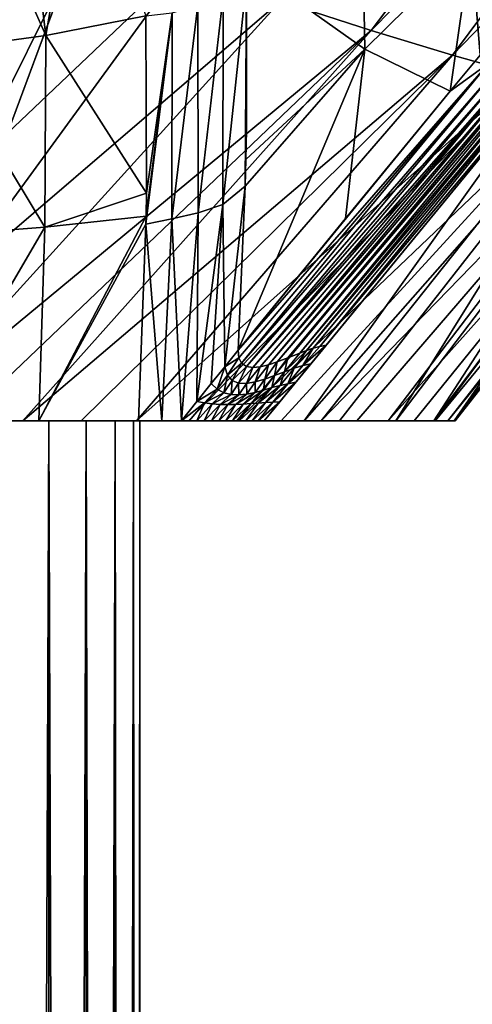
# Model space of a CAD drawing. Header units: millimetres. Extents: x -84 to 84, y -375 to 274.
# Tile 5 of 108: x 10 to 25, y -19 to 13. Entities that reach past the tile are written whole.
import ezdxf

# ---------------------------------------------------------------- set-up
doc = ezdxf.new("R2010")
doc.units = ezdxf.units.MM
doc.header["$LTSCALE"] = 148.96817
for name, color, linetype in [('3', 7, 'CONTINUOUS'), ('35', 7, 'CONTINUOUS'), ('36', 7, 'CONTINUOUS'), ('37', 7, 'CONTINUOUS'), ('38', 7, 'CONTINUOUS'), ('39', 7, 'CONTINUOUS'), ('4', 7, 'CONTINUOUS'), ('40', 7, 'CONTINUOUS'), ('45', 7, 'CONTINUOUS'), ('46', 7, 'CONTINUOUS'), ('48', 7, 'CONTINUOUS'), ('5', 7, 'CONTINUOUS')]:
    doc.layers.add(name, color=color, linetype=linetype)

msp = doc.modelspace()

# ---------------------------------------------------------------- linework, layer by layer
at = {"layer": '3', "color": 7, "linetype": 'CONTINUOUS', "true_color": 0xa2afbf}
for points in [[(9.712, 0, -4.949), (11.077, 0, -4.548), (9.712, -375, -4.949), (9.712, 0, -4.949)], [(9.712, -375, -4.949), (11.077, 0, -4.548), (11.077, -375, -4.548), (9.712, -375, -4.949)], [(11.077, 0, -4.548), (12.274, 0, -3.779), (11.077, -375, -4.548), (11.077, 0, -4.548)], [(11.077, -375, -4.548), (12.274, 0, -3.779), (12.274, -375, -3.779), (11.077, -375, -4.548)], [(12.274, 0, -3.779), (13.206, 0, -2.703), (12.274, -375, -3.779), (12.274, 0, -3.779)], [(12.274, -375, -3.779), (13.206, 0, -2.703), (13.206, -375, -2.703), (12.274, -375, -3.779)], [(13.206, 0, -2.703), (13.797, 0, -1.409), (13.206, -375, -2.703), (13.206, 0, -2.703)], [(13.206, -375, -2.703), (13.797, 0, -1.409), (13.797, -375, -1.409), (13.206, -375, -2.703)], [(14, 0), (14, -375), (13.797, -375, -1.409), (14, 0)], [(13.797, 0, -1.409), (14, 0), (13.797, -375, -1.409), (13.797, 0, -1.409)]]:
    msp.add_3dface(points, dxfattribs=at)
at = {"layer": '35', "color": 7, "linetype": 'CONTINUOUS', "true_color": 0x69ffac}
for points in [[(17.397, 7.535, -18.327), (16.68, 6.956, -18.84), (17.438, 14.127, -18.331), (17.397, 7.535, -18.327)], [(17.438, 14.127, -18.331), (16.68, 6.956, -18.84), (16.683, 13.659, -18.875), (17.438, 14.127, -18.331)], [(17.434, 9.343, -18.38), (17.397, 7.535, -18.327), (17.438, 14.127, -18.331), (17.434, 9.343, -18.38)], [(16.683, 13.659, -18.875), (15.879, 6.683, -19.419), (15.875, 13.362, -19.434), (16.683, 13.659, -18.875)], [(16.68, 6.956, -18.84), (15.879, 6.683, -19.419), (16.683, 13.659, -18.875), (16.68, 6.956, -18.84)], [(15.879, 6.683, -19.419), (15.037, 6.492, -20.007), (15.875, 13.362, -19.434), (15.879, 6.683, -19.419)], [(15.875, 13.362, -19.434), (15.037, 6.492, -20.007), (15.041, 13.113, -19.988), (15.875, 13.362, -19.434)], [(14.2, 13.015, -20.51), (15.041, 13.113, -19.988), (14.217, 7.312, -20.575), (14.2, 13.015, -20.51)], [(15.037, 6.492, -20.007), (14.203, 6.32, -20.552), (15.041, 13.113, -19.988), (15.037, 6.492, -20.007)], [(15.041, 13.113, -19.988), (14.203, 6.32, -20.552), (14.207, 6.572, -20.559), (15.041, 13.113, -19.988)], [(14.217, 7.312, -20.575), (15.041, 13.113, -19.988), (14.207, 6.572, -20.559), (14.217, 7.312, -20.575)], [(17.418, 8.401, -18.358), (17.397, 7.535, -18.327), (17.434, 9.343, -18.38), (17.418, 8.401, -18.358)], [(17.397, 7.535, -18.327), (16.738, 1.737, -18.207), (16.68, 6.956, -18.84), (17.397, 7.535, -18.327)], [(17.167, 2.274, -17.917), (16.738, 1.737, -18.207), (17.397, 7.535, -18.327), (17.167, 2.274, -17.917)], [(15.879, 6.683, -19.419), (15.344, 0, -19.083), (15.037, 6.492, -20.007), (15.879, 6.683, -19.419)], [(15.835, 0.621, -18.785), (15.344, 0, -19.083), (15.879, 6.683, -19.419), (15.835, 0.621, -18.785)], [(16.299, 1.199, -18.494), (15.835, 0.621, -18.785), (16.68, 6.956, -18.84), (16.299, 1.199, -18.494)], [(16.68, 6.956, -18.84), (15.835, 0.621, -18.785), (15.879, 6.683, -19.419), (16.68, 6.956, -18.84)], [(16.738, 1.737, -18.207), (16.299, 1.199, -18.494), (16.68, 6.956, -18.84), (16.738, 1.737, -18.207)], [(15.037, 6.492, -20.007), (14.717, 0, -19.58), (14.203, 6.32, -20.552), (15.037, 6.492, -20.007)], [(15.344, 0, -19.083), (14.717, 0, -19.58), (15.037, 6.492, -20.007), (15.344, 0, -19.083)], [(14.717, 0, -19.58), (13.96, 0, -20.135), (14.203, 6.32, -20.552), (14.717, 0, -19.58)]]:
    msp.add_3dface(points, dxfattribs=at)
at = {"layer": '36', "color": 7, "linetype": 'CONTINUOUS', "true_color": 0x69ffac}
for points in [[(10.253, 18.359, -22.097), (12.092, 18.829, -21.166), (10.977, 12.379, -22.211), (10.253, 18.359, -22.097)], [(12.092, 18.829, -21.166), (14.2, 13.015, -20.51), (10.977, 12.379, -22.211), (12.092, 18.829, -21.166)], [(8.481, 17.991, -22.845), (10.253, 18.359, -22.097), (10.977, 12.379, -22.211), (8.481, 17.991, -22.845)], [(8.481, 17.991, -22.845), (10.977, 12.379, -22.211), (7.502, 11.913, -23.515), (8.481, 17.991, -22.845)], [(14.2, 13.015, -20.51), (14.217, 7.312, -20.575), (10.977, 12.379, -22.211), (14.2, 13.015, -20.51)], [(10.977, 12.379, -22.211), (10.952, 6.218, -22.313), (7.502, 11.913, -23.515), (10.977, 12.379, -22.211)], [(14.217, 7.312, -20.575), (10.952, 6.218, -22.313), (10.977, 12.379, -22.211), (14.217, 7.312, -20.575)], [(10.952, 6.218, -22.313), (7.453, 5.949, -23.625), (7.502, 11.913, -23.515), (10.952, 6.218, -22.313)], [(14.217, 7.312, -20.575), (14.207, 6.572, -20.559), (10.952, 6.218, -22.313), (14.217, 7.312, -20.575)], [(14.203, 6.32, -20.552), (10.753, 0, -22.009), (14.207, 6.572, -20.559), (14.203, 6.32, -20.552)], [(14.207, 6.572, -20.559), (10.753, 0, -22.009), (10.952, 6.218, -22.313), (14.207, 6.572, -20.559)], [(10.753, 0, -22.009), (7.306, 0, -23.378), (10.952, 6.218, -22.313), (10.753, 0, -22.009)], [(10.952, 6.218, -22.313), (7.306, 0, -23.378), (7.453, 5.949, -23.625), (10.952, 6.218, -22.313)], [(13.96, 0, -20.135), (10.753, 0, -22.009), (14.203, 6.32, -20.552), (13.96, 0, -20.135)]]:
    msp.add_3dface(points, dxfattribs=at)
at = {"layer": '37', "color": 7, "linetype": 'CONTINUOUS', "true_color": 0x69ffac}
for points in [[(24.669, 15.322, -12.566), (27.868, 18.611, -9.728), (24.956, 11.754, -12.038), (24.669, 15.322, -12.566)], [(21.24, 11.939, -15.442), (17.43, 14.649, -18.309), (21.15, 17.247, -15.357), (21.24, 11.939, -15.442)], [(24.669, 15.322, -12.566), (21.24, 11.939, -15.442), (21.15, 17.247, -15.357), (24.669, 15.322, -12.566)], [(21.24, 11.939, -15.442), (24.669, 15.322, -12.566), (23.994, 10.591, -12.807), (21.24, 11.939, -15.442)], [(23.994, 10.591, -12.807), (24.669, 15.322, -12.566), (24.956, 11.754, -12.038), (23.994, 10.591, -12.807)], [(17.418, 8.401, -18.358), (17.438, 14.127, -18.331), (17.43, 14.649, -18.309), (17.418, 8.401, -18.358)], [(17.418, 8.401, -18.358), (17.43, 14.649, -18.309), (21.24, 11.939, -15.442), (17.418, 8.401, -18.358)], [(17.418, 8.401, -18.358), (17.434, 9.343, -18.38), (17.438, 14.127, -18.331), (17.418, 8.401, -18.358)], [(17.167, 2.274, -17.917), (17.397, 7.535, -18.327), (21.24, 11.939, -15.442), (17.167, 2.274, -17.917)], [(17.167, 2.274, -17.917), (21.24, 11.939, -15.442), (20.624, 6.498, -15.408), (17.167, 2.274, -17.917)], [(17.397, 7.535, -18.327), (17.418, 8.401, -18.358), (21.24, 11.939, -15.442), (17.397, 7.535, -18.327)], [(20.624, 6.498, -15.408), (21.24, 11.939, -15.442), (23.994, 10.591, -12.807), (20.624, 6.498, -15.408)]]:
    msp.add_3dface(points, dxfattribs=at)
at = {"layer": '38', "color": 7, "linetype": 'CONTINUOUS', "true_color": 0x69ffac}
for points in [[(19.293, 0, -15.089), (18.007, 0, -16.641), (27.827, 11.94, -9.127), (19.293, 0, -15.089)], [(27.827, 11.94, -9.127), (18.007, 0, -16.641), (20.003, 2.425, -15.191), (27.827, 11.94, -9.127)], [(19.293, 0, -15.089), (27.827, 11.94, -9.127), (29.387, 11.445, -6.84), (19.293, 0, -15.089)], [(20.427, 0, -13.43), (19.293, 0, -15.089), (29.387, 11.445, -6.84), (20.427, 0, -13.43)], [(22.24, 0, -9.841), (20.427, 0, -13.43), (29.387, 11.445, -6.84), (22.24, 0, -9.841)], [(22.24, 0, -9.841), (29.387, 11.445, -6.84), (30.615, 10.997, -4.238), (22.24, 0, -9.841)], [(23.469, 0, -6.013), (22.24, 0, -9.841), (30.615, 10.997, -4.238), (23.469, 0, -6.013)], [(23.469, 0, -6.013), (30.615, 10.997, -4.238), (31.493, 10.622, -1.395), (23.469, 0, -6.013)], [(24.118, 0, -2.03), (23.469, 0, -6.013), (31.493, 10.622, -1.395), (24.118, 0, -2.03)], [(24.118, 0, -2.03), (31.493, 10.622, -1.395), (31.989, 10.319, 1.598), (24.118, 0, -2.03)], [(24.155, 0, 2.03), (24.118, 0, -2.03), (31.989, 10.319, 1.598), (24.155, 0, 2.03)], [(24.155, 0, 2.03), (31.989, 10.319, 1.598), (32.072, 10.091, 4.64), (24.155, 0, 2.03)], [(23.502, 0, 6.061), (23.918, 0, 4.054), (31.712, 9.939, 7.63), (23.502, 0, 6.061)], [(23.918, 0, 4.054), (24.155, 0, 2.03), (32.072, 10.091, 4.64), (23.918, 0, 4.054)], [(23.918, 0, 4.054), (32.072, 10.091, 4.64), (31.712, 9.939, 7.63), (23.918, 0, 4.054)], [(20.003, 2.425, -15.191), (18.007, 0, -16.641), (19.51, 1.827, -15.553), (20.003, 2.425, -15.191)], [(19.51, 1.827, -15.553), (18.007, 0, -16.641), (18.511, 0.613, -16.278), (19.51, 1.827, -15.553)], [(19.027, 1.239, -15.906), (19.51, 1.827, -15.553), (18.511, 0.613, -16.278), (19.027, 1.239, -15.906)]]:
    msp.add_3dface(points, dxfattribs=at)
at = {"layer": '39', "color": 7, "linetype": 'CONTINUOUS', "true_color": 0x69ffac}
for points in [[(28.741, 13.052, -8.385), (27.827, 11.94, -9.127), (19.801, 2.391, -15.399), (28.741, 13.052, -8.385)], [(28.356, 12.869, -8.774), (28.741, 13.052, -8.385), (19.801, 2.391, -15.399), (28.356, 12.869, -8.774)], [(27.962, 12.631, -9.156), (28.356, 12.869, -8.774), (19.37, 2.255, -15.814), (27.962, 12.631, -9.156)], [(19.37, 2.255, -15.814), (28.356, 12.869, -8.774), (19.587, 2.33, -15.609), (19.37, 2.255, -15.814)], [(19.587, 2.33, -15.609), (28.356, 12.869, -8.774), (19.801, 2.391, -15.399), (19.587, 2.33, -15.609)], [(27.151, 12.082, -9.907), (27.559, 12.36, -9.533), (18.762, 2.018, -16.369), (27.151, 12.082, -9.907)], [(18.762, 2.018, -16.369), (27.559, 12.36, -9.533), (19.156, 2.174, -16.012), (18.762, 2.018, -16.369)], [(27.559, 12.36, -9.533), (27.962, 12.631, -9.156), (19.156, 2.174, -16.012), (27.559, 12.36, -9.533)], [(19.156, 2.174, -16.012), (27.962, 12.631, -9.156), (19.37, 2.255, -15.814), (19.156, 2.174, -16.012)], [(26.744, 11.822, -10.278), (27.151, 12.082, -9.907), (18.428, 1.893, -16.668), (26.744, 11.822, -10.278)], [(18.428, 1.893, -16.668), (27.151, 12.082, -9.907), (18.762, 2.018, -16.369), (18.428, 1.893, -16.668)], [(26.344, 11.608, -10.646), (26.744, 11.822, -10.278), (18.143, 1.8, -16.922), (26.344, 11.608, -10.646)], [(18.143, 1.8, -16.922), (26.744, 11.822, -10.278), (18.428, 1.893, -16.668), (18.143, 1.8, -16.922)], [(27.827, 11.94, -9.127), (20.003, 2.425, -15.191), (19.801, 2.391, -15.399), (27.827, 11.94, -9.127)], [(23.994, 10.591, -12.807), (24.956, 11.754, -12.038), (25.235, 11.489, -11.723), (23.994, 10.591, -12.807)], [(17.167, 2.274, -17.917), (23.994, 10.591, -12.807), (25.235, 11.489, -11.723), (17.167, 2.274, -17.917)], [(17.167, 2.274, -17.917), (25.235, 11.489, -11.723), (17.191, 2.019, -17.85), (17.167, 2.274, -17.917)], [(17.191, 2.019, -17.85), (25.235, 11.489, -11.723), (17.278, 1.846, -17.739), (17.191, 2.019, -17.85)], [(25.235, 11.489, -11.723), (25.583, 11.416, -11.369), (17.278, 1.846, -17.739), (25.235, 11.489, -11.723)], [(17.278, 1.846, -17.739), (25.583, 11.416, -11.369), (17.433, 1.743, -17.577), (17.278, 1.846, -17.739)], [(25.583, 11.416, -11.369), (25.955, 11.464, -11.01), (17.433, 1.743, -17.577), (25.583, 11.416, -11.369)], [(17.433, 1.743, -17.577), (25.955, 11.464, -11.01), (17.643, 1.712, -17.377), (17.433, 1.743, -17.577)], [(25.955, 11.464, -11.01), (26.344, 11.608, -10.646), (17.643, 1.712, -17.377), (25.955, 11.464, -11.01)], [(17.643, 1.712, -17.377), (26.344, 11.608, -10.646), (17.88, 1.736, -17.159), (17.643, 1.712, -17.377)], [(17.88, 1.736, -17.159), (26.344, 11.608, -10.646), (18.143, 1.8, -16.922), (17.88, 1.736, -17.159)], [(17.167, 2.274, -17.917), (20.624, 6.498, -15.408), (23.994, 10.591, -12.807), (17.167, 2.274, -17.917)]]:
    msp.add_3dface(points, dxfattribs=at)
at = {"layer": '4', "color": 7, "linetype": 'CONTINUOUS', "true_color": 0xa2afbf}
for points in [[(11.077, 0, 4.548), (9.712, 0, 4.949), (11.077, -375, 4.548), (11.077, 0, 4.548)], [(11.077, -375, 4.548), (9.712, 0, 4.949), (9.712, -375, 4.949), (11.077, -375, 4.548)], [(12.274, 0, 3.779), (11.077, 0, 4.548), (12.274, -375, 3.779), (12.274, 0, 3.779)], [(12.274, -375, 3.779), (11.077, 0, 4.548), (11.077, -375, 4.548), (12.274, -375, 3.779)], [(13.206, 0, 2.703), (12.274, 0, 3.779), (13.206, -375, 2.703), (13.206, 0, 2.703)], [(13.206, -375, 2.703), (12.274, 0, 3.779), (12.274, -375, 3.779), (13.206, -375, 2.703)], [(13.797, 0, 1.409), (13.206, 0, 2.703), (13.797, -375, 1.409), (13.797, 0, 1.409)], [(13.797, -375, 1.409), (13.206, 0, 2.703), (13.206, -375, 2.703), (13.797, -375, 1.409)], [(14, 0), (13.797, 0, 1.409), (14, -375), (14, 0)], [(14, -375), (13.797, 0, 1.409), (13.797, -375, 1.409), (14, -375)]]:
    msp.add_3dface(points, dxfattribs=at)
at = {"layer": '40', "color": 7, "linetype": 'CONTINUOUS', "true_color": 0x69ffac}
for points in [[(16.738, 1.737, -18.207), (17.167, 2.274, -17.917), (17.191, 2.019, -17.85), (16.738, 1.737, -18.207)], [(19.156, 2.174, -16.012), (19.37, 2.255, -15.814), (18.659, 1.576, -16.378), (19.156, 2.174, -16.012)], [(18.659, 1.576, -16.378), (19.37, 2.255, -15.814), (18.966, 1.691, -16.094), (18.659, 1.576, -16.378)], [(19.37, 2.255, -15.814), (19.587, 2.33, -15.609), (18.966, 1.691, -16.094), (19.37, 2.255, -15.814)], [(18.966, 1.691, -16.094), (19.587, 2.33, -15.609), (19.251, 1.779, -15.818), (18.966, 1.691, -16.094)], [(20.003, 2.425, -15.191), (19.51, 1.827, -15.553), (19.251, 1.779, -15.818), (20.003, 2.425, -15.191)], [(19.801, 2.391, -15.399), (20.003, 2.425, -15.191), (19.251, 1.779, -15.818), (19.801, 2.391, -15.399)], [(19.587, 2.33, -15.609), (19.801, 2.391, -15.399), (19.251, 1.779, -15.818), (19.587, 2.33, -15.609)], [(16.738, 1.737, -18.207), (17.191, 2.019, -17.85), (16.822, 1.46, -18.085), (16.738, 1.737, -18.207)], [(17.191, 2.019, -17.85), (17.278, 1.846, -17.739), (16.822, 1.46, -18.085), (17.191, 2.019, -17.85)], [(18.428, 1.893, -16.668), (18.762, 2.018, -16.369), (18.341, 1.453, -16.665), (18.428, 1.893, -16.668)], [(18.341, 1.453, -16.665), (18.762, 2.018, -16.369), (18.659, 1.576, -16.378), (18.341, 1.453, -16.665)], [(18.762, 2.018, -16.369), (19.156, 2.174, -16.012), (18.659, 1.576, -16.378), (18.762, 2.018, -16.369)], [(16.299, 1.199, -18.494), (16.738, 1.737, -18.207), (16.49, 1.015, -18.298), (16.299, 1.199, -18.494)], [(16.738, 1.737, -18.207), (16.822, 1.46, -18.085), (16.49, 1.015, -18.298), (16.738, 1.737, -18.207)], [(16.822, 1.46, -18.085), (17.278, 1.846, -17.739), (16.973, 1.291, -17.918), (16.822, 1.46, -18.085)], [(17.278, 1.846, -17.739), (17.433, 1.743, -17.577), (16.973, 1.291, -17.918), (17.278, 1.846, -17.739)], [(16.973, 1.291, -17.918), (17.433, 1.743, -17.577), (17.18, 1.21, -17.715), (16.973, 1.291, -17.918)], [(17.433, 1.743, -17.577), (17.643, 1.712, -17.377), (17.18, 1.21, -17.715), (17.433, 1.743, -17.577)], [(17.18, 1.21, -17.715), (17.643, 1.712, -17.377), (17.432, 1.201, -17.481), (17.18, 1.21, -17.715)], [(17.643, 1.712, -17.377), (17.88, 1.736, -17.159), (17.432, 1.201, -17.481), (17.643, 1.712, -17.377)], [(17.432, 1.201, -17.481), (17.88, 1.736, -17.159), (17.717, 1.249, -17.223), (17.432, 1.201, -17.481)], [(17.88, 1.736, -17.159), (18.143, 1.8, -16.922), (17.717, 1.249, -17.223), (17.88, 1.736, -17.159)], [(17.717, 1.249, -17.223), (18.143, 1.8, -16.922), (18.024, 1.338, -16.949), (17.717, 1.249, -17.223)], [(18.143, 1.8, -16.922), (18.428, 1.893, -16.668), (18.024, 1.338, -16.949), (18.143, 1.8, -16.922)], [(18.024, 1.338, -16.949), (18.428, 1.893, -16.668), (18.341, 1.453, -16.665), (18.024, 1.338, -16.949)], [(18.659, 1.576, -16.378), (18.966, 1.691, -16.094), (18.516, 1.138, -16.421), (18.659, 1.576, -16.378)], [(18.516, 1.138, -16.421), (18.966, 1.691, -16.094), (18.768, 1.191, -16.171), (18.516, 1.138, -16.421)], [(19.51, 1.827, -15.553), (19.027, 1.239, -15.906), (18.768, 1.191, -16.171), (19.51, 1.827, -15.553)], [(19.251, 1.779, -15.818), (19.51, 1.827, -15.553), (18.768, 1.191, -16.171), (19.251, 1.779, -15.818)], [(18.966, 1.691, -16.094), (19.251, 1.779, -15.818), (18.768, 1.191, -16.171), (18.966, 1.691, -16.094)], [(16.49, 1.015, -18.298), (16.822, 1.46, -18.085), (16.705, 0.899, -18.089), (16.49, 1.015, -18.298)], [(16.822, 1.46, -18.085), (16.973, 1.291, -17.918), (16.705, 0.899, -18.089), (16.822, 1.46, -18.085)], [(16.705, 0.899, -18.089), (16.973, 1.291, -17.918), (16.939, 0.84, -17.869), (16.705, 0.899, -18.089)], [(16.973, 1.291, -17.918), (17.18, 1.21, -17.715), (16.939, 0.84, -17.869), (16.973, 1.291, -17.918)], [(17.717, 1.249, -17.223), (18.024, 1.338, -16.949), (17.717, 0.912, -17.163), (17.717, 1.249, -17.223)], [(17.717, 0.912, -17.163), (18.024, 1.338, -16.949), (17.987, 0.986, -16.918), (17.717, 0.912, -17.163)], [(18.024, 1.338, -16.949), (18.341, 1.453, -16.665), (17.987, 0.986, -16.918), (18.024, 1.338, -16.949)], [(17.987, 0.986, -16.918), (18.341, 1.453, -16.665), (18.254, 1.066, -16.67), (17.987, 0.986, -16.918)], [(18.341, 1.453, -16.665), (18.659, 1.576, -16.378), (18.254, 1.066, -16.67), (18.341, 1.453, -16.665)], [(18.254, 1.066, -16.67), (18.659, 1.576, -16.378), (18.516, 1.138, -16.421), (18.254, 1.066, -16.67)], [(15.835, 0.621, -18.785), (16.299, 1.199, -18.494), (16.49, 1.015, -18.298), (15.835, 0.621, -18.785)], [(16.086, 0.573, -18.567), (15.835, 0.621, -18.785), (16.49, 1.015, -18.298), (16.086, 0.573, -18.567)], [(16.086, 0.573, -18.567), (16.49, 1.015, -18.298), (16.705, 0.899, -18.089), (16.086, 0.573, -18.567)], [(16.939, 0.84, -17.869), (17.18, 1.21, -17.715), (17.189, 0.829, -17.64), (16.939, 0.84, -17.869)], [(17.18, 1.21, -17.715), (17.432, 1.201, -17.481), (17.189, 0.829, -17.64), (17.18, 1.21, -17.715)], [(17.189, 0.829, -17.64), (17.432, 1.201, -17.481), (17.45, 0.856, -17.404), (17.189, 0.829, -17.64)], [(17.572, 0.552, -17.225), (17.329, 0.535, -17.454), (17.987, 0.986, -16.918), (17.572, 0.552, -17.225)], [(17.329, 0.535, -17.454), (17.717, 0.912, -17.163), (17.987, 0.986, -16.918), (17.329, 0.535, -17.454)], [(17.432, 1.201, -17.481), (17.717, 1.249, -17.223), (17.45, 0.856, -17.404), (17.432, 1.201, -17.481)], [(17.45, 0.856, -17.404), (17.717, 1.249, -17.223), (17.717, 0.912, -17.163), (17.45, 0.856, -17.404)], [(17.812, 0.569, -16.994), (17.572, 0.552, -17.225), (18.254, 1.066, -16.67), (17.812, 0.569, -16.994)], [(17.572, 0.552, -17.225), (17.987, 0.986, -16.918), (18.254, 1.066, -16.67), (17.572, 0.552, -17.225)], [(18.048, 0.586, -16.76), (17.812, 0.569, -16.994), (18.516, 1.138, -16.421), (18.048, 0.586, -16.76)], [(17.812, 0.569, -16.994), (18.254, 1.066, -16.67), (18.516, 1.138, -16.421), (17.812, 0.569, -16.994)], [(18.279, 0.599, -16.523), (18.048, 0.586, -16.76), (18.768, 1.191, -16.171), (18.279, 0.599, -16.523)], [(18.048, 0.586, -16.76), (18.516, 1.138, -16.421), (18.768, 1.191, -16.171), (18.048, 0.586, -16.76)], [(19.027, 1.239, -15.906), (18.511, 0.613, -16.278), (18.279, 0.599, -16.523), (19.027, 1.239, -15.906)], [(19.027, 1.239, -15.906), (18.279, 0.599, -16.523), (18.768, 1.191, -16.171), (19.027, 1.239, -15.906)], [(16.336, 0.54, -18.347), (16.086, 0.573, -18.567), (16.705, 0.899, -18.089), (16.336, 0.54, -18.347)], [(16.336, 0.54, -18.347), (16.705, 0.899, -18.089), (16.939, 0.84, -17.869), (16.336, 0.54, -18.347)], [(16.586, 0.523, -18.126), (16.336, 0.54, -18.347), (16.939, 0.84, -17.869), (16.586, 0.523, -18.126)], [(16.586, 0.523, -18.126), (16.939, 0.84, -17.869), (17.189, 0.829, -17.64), (16.586, 0.523, -18.126)], [(16.835, 0.518, -17.904), (16.586, 0.523, -18.126), (17.189, 0.829, -17.64), (16.835, 0.518, -17.904)], [(17.083, 0.523, -17.68), (16.835, 0.518, -17.904), (17.45, 0.856, -17.404), (17.083, 0.523, -17.68)], [(16.835, 0.518, -17.904), (17.189, 0.829, -17.64), (17.45, 0.856, -17.404), (16.835, 0.518, -17.904)], [(17.329, 0.535, -17.454), (17.083, 0.523, -17.68), (17.717, 0.912, -17.163), (17.329, 0.535, -17.454)], [(17.083, 0.523, -17.68), (17.45, 0.856, -17.404), (17.717, 0.912, -17.163), (17.083, 0.523, -17.68)], [(15.344, 0, -19.083), (15.835, 0.621, -18.785), (16.086, 0.573, -18.567), (15.344, 0, -19.083)], [(15.593, 0, -18.879), (15.344, 0, -19.083), (16.086, 0.573, -18.567), (15.593, 0, -18.879)], [(15.838, 0, -18.676), (15.593, 0, -18.879), (16.086, 0.573, -18.567), (15.838, 0, -18.676)], [(16.336, 0.54, -18.347), (15.838, 0, -18.676), (16.086, 0.573, -18.567), (16.336, 0.54, -18.347)], [(16.077, 0, -18.472), (15.838, 0, -18.676), (16.336, 0.54, -18.347), (16.077, 0, -18.472)], [(16.586, 0.523, -18.126), (16.077, 0, -18.472), (16.336, 0.54, -18.347), (16.586, 0.523, -18.126)], [(16.312, 0, -18.269), (16.077, 0, -18.472), (16.586, 0.523, -18.126), (16.312, 0, -18.269)], [(16.835, 0.518, -17.904), (16.312, 0, -18.269), (16.586, 0.523, -18.126), (16.835, 0.518, -17.904)], [(16.543, 0, -18.066), (16.312, 0, -18.269), (16.835, 0.518, -17.904), (16.543, 0, -18.066)], [(16.769, 0, -17.863), (16.543, 0, -18.066), (17.083, 0.523, -17.68), (16.769, 0, -17.863)], [(17.083, 0.523, -17.68), (16.543, 0, -18.066), (16.835, 0.518, -17.904), (17.083, 0.523, -17.68)], [(16.989, 0, -17.66), (16.769, 0, -17.863), (17.329, 0.535, -17.454), (16.989, 0, -17.66)], [(17.329, 0.535, -17.454), (16.769, 0, -17.863), (17.083, 0.523, -17.68), (17.329, 0.535, -17.454)], [(17.204, 0, -17.456), (16.989, 0, -17.66), (17.572, 0.552, -17.225), (17.204, 0, -17.456)], [(17.572, 0.552, -17.225), (16.989, 0, -17.66), (17.329, 0.535, -17.454), (17.572, 0.552, -17.225)], [(17.413, 0, -17.253), (17.204, 0, -17.456), (17.812, 0.569, -16.994), (17.413, 0, -17.253)], [(17.812, 0.569, -16.994), (17.204, 0, -17.456), (17.572, 0.552, -17.225), (17.812, 0.569, -16.994)], [(17.617, 0, -17.049), (17.413, 0, -17.253), (18.048, 0.586, -16.76), (17.617, 0, -17.049)], [(18.048, 0.586, -16.76), (17.413, 0, -17.253), (17.812, 0.569, -16.994), (18.048, 0.586, -16.76)], [(17.814, 0, -16.845), (17.617, 0, -17.049), (18.279, 0.599, -16.523), (17.814, 0, -16.845)], [(18.279, 0.599, -16.523), (17.617, 0, -17.049), (18.048, 0.586, -16.76), (18.279, 0.599, -16.523)], [(18.007, 0, -16.641), (17.814, 0, -16.845), (18.511, 0.613, -16.278), (18.007, 0, -16.641)], [(18.511, 0.613, -16.278), (17.814, 0, -16.845), (18.279, 0.599, -16.523), (18.511, 0.613, -16.278)]]:
    msp.add_3dface(points, dxfattribs=at)
at = {"layer": '45', "color": 7, "linetype": 'CONTINUOUS', "true_color": 0x69ffac}
for points in [[(9.031, 9.175, 23.894), (9.749, 9.241, 23.888), (11.734, 14.594, 23.397), (9.031, 9.175, 23.894)], [(9.031, 9.175, 23.894), (11.734, 14.594, 23.397), (10.037, 14.194, 23.288), (9.031, 9.175, 23.894)]]:
    msp.add_3dface(points, dxfattribs=at)
at = {"layer": '46', "color": 7, "linetype": 'CONTINUOUS', "true_color": 0x69ffac}
for points in [[(18.53, 13.486, 23.247), (21.449, 12.546, 22.386), (33.146, 27.965, 22.271), (18.53, 13.486, 23.247)], [(33.146, 27.965, 22.271), (21.449, 12.546, 22.386), (34.689, 25.99, 21.524), (33.146, 27.965, 22.271)], [(21.449, 12.546, 22.386), (24.063, 11.75, 20.989), (34.689, 25.99, 21.524), (21.449, 12.546, 22.386)], [(34.689, 25.99, 21.524), (24.063, 11.75, 20.989), (36.107, 24.175, 20.285), (34.689, 25.99, 21.524)], [(24.063, 11.75, 20.989), (26.351, 11.107, 19.096), (36.107, 24.175, 20.285), (24.063, 11.75, 20.989)], [(9.749, 9.241, 23.888), (7.919, 4.398, 23.998), (15.331, 14.561, 23.536), (9.749, 9.241, 23.888)], [(7.919, 4.398, 23.998), (18.53, 13.486, 23.247), (15.331, 14.561, 23.536), (7.919, 4.398, 23.998)], [(7.919, 4.398, 23.998), (6.267, 0, 23.665), (18.53, 13.486, 23.247), (7.919, 4.398, 23.998)], [(6.267, 0, 23.665), (21.449, 12.546, 22.386), (18.53, 13.486, 23.247), (6.267, 0, 23.665)], [(6.267, 0, 23.665), (8.284, 0, 23.014), (21.449, 12.546, 22.386), (6.267, 0, 23.665)], [(8.284, 0, 23.014), (10.24, 0, 22.183), (21.449, 12.546, 22.386), (8.284, 0, 23.014)], [(10.24, 0, 22.183), (24.063, 11.75, 20.989), (21.449, 12.546, 22.386), (10.24, 0, 22.183)], [(10.24, 0, 22.183), (12.116, 0, 21.182), (24.063, 11.75, 20.989), (10.24, 0, 22.183)], [(12.116, 0, 21.182), (13.895, 0, 20.021), (24.063, 11.75, 20.989), (12.116, 0, 21.182)], [(13.895, 0, 20.021), (26.351, 11.107, 19.096), (24.063, 11.75, 20.989), (13.895, 0, 20.021)], [(13.895, 0, 20.021), (15.568, 0, 18.712), (26.351, 11.107, 19.096), (13.895, 0, 20.021)], [(15.568, 0, 18.712), (17.125, 0, 17.263), (26.351, 11.107, 19.096), (15.568, 0, 18.712)], [(17.125, 0, 17.263), (28.294, 10.624, 16.75), (26.351, 11.107, 19.096), (17.125, 0, 17.263)], [(17.125, 0, 17.263), (18.552, 0, 15.687), (28.294, 10.624, 16.75), (17.125, 0, 17.263)], [(18.552, 0, 15.687), (19.842, 0, 13.994), (28.294, 10.624, 16.75), (18.552, 0, 15.687)], [(19.842, 0, 13.994), (29.868, 10.301, 14.012), (28.294, 10.624, 16.75), (19.842, 0, 13.994)], [(19.842, 0, 13.994), (20.991, 0, 12.185), (29.868, 10.301, 14.012), (19.842, 0, 13.994)], [(20.991, 0, 12.185), (21.991, 0, 10.261), (29.868, 10.301, 14.012), (20.991, 0, 12.185)], [(21.991, 0, 10.261), (31.051, 10.129, 10.952), (29.868, 10.301, 14.012), (21.991, 0, 10.261)], [(21.991, 0, 10.261), (22.832, 0, 8.22), (31.051, 10.129, 10.952), (21.991, 0, 10.261)], [(22.832, 0, 8.22), (23.502, 0, 6.061), (31.051, 10.129, 10.952), (22.832, 0, 8.22)], [(23.502, 0, 6.061), (31.712, 9.939, 7.63), (31.051, 10.129, 10.952), (23.502, 0, 6.061)]]:
    msp.add_3dface(points, dxfattribs=at)
at = {"layer": '48', "color": 7, "linetype": 'CONTINUOUS', "true_color": 0x69ffac}
for points in [[(9.749, 9.241, 23.888), (12.139, 15.693, 23.258), (11.734, 14.594, 23.397), (9.749, 9.241, 23.888)], [(12.139, 15.693, 23.258), (9.749, 9.241, 23.888), (15.331, 14.561, 23.536), (12.139, 15.693, 23.258)]]:
    msp.add_3dface(points, dxfattribs=at)
at = {"layer": '5', "color": 7, "linetype": 'CONTINUOUS', "true_color": 0x69ffac}
for points in [[(24.155, 0, 2.03), (23.918, 0, 4.054), (-24.155, 0, 2.03), (24.155, 0, 2.03)], [(-24.155, 0, 2.03), (23.918, 0, 4.054), (-23.918, 0, 4.054), (-24.155, 0, 2.03)], [(-24.118, 0, -2.03), (24.155, 0, 2.03), (-24.155, 0, 2.03), (-24.118, 0, -2.03)], [(24.118, 0, -2.03), (24.155, 0, 2.03), (-24.118, 0, -2.03), (24.118, 0, -2.03)], [(-23.469, 0, -6.013), (24.118, 0, -2.03), (-24.118, 0, -2.03), (-23.469, 0, -6.013)], [(23.918, 0, 4.054), (23.502, 0, 6.061), (-23.918, 0, 4.054), (23.918, 0, 4.054)], [(-23.918, 0, 4.054), (23.502, 0, 6.061), (-23.502, 0, 6.061), (-23.918, 0, 4.054)], [(23.502, 0, 6.061), (22.832, 0, 8.22), (-23.502, 0, 6.061), (23.502, 0, 6.061)], [(-23.502, 0, 6.061), (22.832, 0, 8.22), (-22.832, 0, 8.22), (-23.502, 0, 6.061)], [(23.469, 0, -6.013), (24.118, 0, -2.03), (-23.469, 0, -6.013), (23.469, 0, -6.013)], [(-22.24, 0, -9.841), (23.469, 0, -6.013), (-23.469, 0, -6.013), (-22.24, 0, -9.841)], [(22.832, 0, 8.22), (21.991, 0, 10.261), (-22.832, 0, 8.22), (22.832, 0, 8.22)], [(-22.832, 0, 8.22), (21.991, 0, 10.261), (-21.991, 0, 10.261), (-22.832, 0, 8.22)], [(22.24, 0, -9.841), (23.469, 0, -6.013), (-22.24, 0, -9.841), (22.24, 0, -9.841)], [(-20.427, 0, -13.43), (22.24, 0, -9.841), (-22.24, 0, -9.841), (-20.427, 0, -13.43)], [(21.991, 0, 10.261), (20.991, 0, 12.185), (-21.991, 0, 10.261), (21.991, 0, 10.261)], [(-21.991, 0, 10.261), (20.991, 0, 12.185), (-20.991, 0, 12.185), (-21.991, 0, 10.261)], [(20.991, 0, 12.185), (19.842, 0, 13.994), (-20.991, 0, 12.185), (20.991, 0, 12.185)], [(-20.991, 0, 12.185), (19.842, 0, 13.994), (-19.842, 0, 13.994), (-20.991, 0, 12.185)], [(20.427, 0, -13.43), (22.24, 0, -9.841), (-20.427, 0, -13.43), (20.427, 0, -13.43)], [(-19.293, 0, -15.089), (20.427, 0, -13.43), (-20.427, 0, -13.43), (-19.293, 0, -15.089)], [(19.842, 0, 13.994), (18.552, 0, 15.687), (-19.842, 0, 13.994), (19.842, 0, 13.994)], [(-19.842, 0, 13.994), (18.552, 0, 15.687), (-18.552, 0, 15.687), (-19.842, 0, 13.994)], [(19.293, 0, -15.089), (20.427, 0, -13.43), (-19.293, 0, -15.089), (19.293, 0, -15.089)], [(-18.007, 0, -16.641), (19.293, 0, -15.089), (-19.293, 0, -15.089), (-18.007, 0, -16.641)], [(18.552, 0, 15.687), (17.125, 0, 17.263), (-18.552, 0, 15.687), (18.552, 0, 15.687)], [(-18.552, 0, 15.687), (17.125, 0, 17.263), (-17.125, 0, 17.263), (-18.552, 0, 15.687)], [(18.007, 0, -16.641), (19.293, 0, -15.089), (-18.007, 0, -16.641), (18.007, 0, -16.641)], [(-17.814, 0, -16.845), (18.007, 0, -16.641), (-18.007, 0, -16.641), (-17.814, 0, -16.845)], [(17.814, 0, -16.845), (18.007, 0, -16.641), (-17.814, 0, -16.845), (17.814, 0, -16.845)], [(-17.617, 0, -17.049), (17.814, 0, -16.845), (-17.814, 0, -16.845), (-17.617, 0, -17.049)], [(17.617, 0, -17.049), (17.814, 0, -16.845), (-17.617, 0, -17.049), (17.617, 0, -17.049)], [(-17.413, 0, -17.253), (17.617, 0, -17.049), (-17.617, 0, -17.049), (-17.413, 0, -17.253)], [(17.413, 0, -17.253), (17.617, 0, -17.049), (-17.413, 0, -17.253), (17.413, 0, -17.253)], [(-17.204, 0, -17.456), (17.413, 0, -17.253), (-17.413, 0, -17.253), (-17.204, 0, -17.456)], [(17.204, 0, -17.456), (17.413, 0, -17.253), (-17.204, 0, -17.456), (17.204, 0, -17.456)], [(-16.989, 0, -17.66), (17.204, 0, -17.456), (-17.204, 0, -17.456), (-16.989, 0, -17.66)], [(17.125, 0, 17.263), (15.568, 0, 18.712), (-17.125, 0, 17.263), (17.125, 0, 17.263)], [(-17.125, 0, 17.263), (15.568, 0, 18.712), (-15.568, 0, 18.712), (-17.125, 0, 17.263)], [(16.989, 0, -17.66), (17.204, 0, -17.456), (-16.989, 0, -17.66), (16.989, 0, -17.66)], [(-16.769, 0, -17.863), (16.989, 0, -17.66), (-16.989, 0, -17.66), (-16.769, 0, -17.863)], [(16.769, 0, -17.863), (16.989, 0, -17.66), (-16.769, 0, -17.863), (16.769, 0, -17.863)], [(-16.543, 0, -18.066), (16.769, 0, -17.863), (-16.769, 0, -17.863), (-16.543, 0, -18.066)], [(16.543, 0, -18.066), (16.769, 0, -17.863), (-16.543, 0, -18.066), (16.543, 0, -18.066)], [(-16.312, 0, -18.269), (16.543, 0, -18.066), (-16.543, 0, -18.066), (-16.312, 0, -18.269)], [(16.312, 0, -18.269), (16.543, 0, -18.066), (-16.312, 0, -18.269), (16.312, 0, -18.269)], [(-16.077, 0, -18.472), (16.312, 0, -18.269), (-16.312, 0, -18.269), (-16.077, 0, -18.472)], [(16.077, 0, -18.472), (16.312, 0, -18.269), (-16.077, 0, -18.472), (16.077, 0, -18.472)], [(-15.838, 0, -18.676), (16.077, 0, -18.472), (-16.077, 0, -18.472), (-15.838, 0, -18.676)], [(15.838, 0, -18.676), (16.077, 0, -18.472), (-15.838, 0, -18.676), (15.838, 0, -18.676)], [(-15.593, 0, -18.879), (15.838, 0, -18.676), (-15.838, 0, -18.676), (-15.593, 0, -18.879)], [(15.593, 0, -18.879), (15.838, 0, -18.676), (-15.593, 0, -18.879), (15.593, 0, -18.879)], [(-15.344, 0, -19.083), (15.593, 0, -18.879), (-15.593, 0, -18.879), (-15.344, 0, -19.083)], [(15.568, 0, 18.712), (13.895, 0, 20.021), (-15.568, 0, 18.712), (15.568, 0, 18.712)], [(-15.568, 0, 18.712), (13.895, 0, 20.021), (-13.895, 0, 20.021), (-15.568, 0, 18.712)], [(15.344, 0, -19.083), (15.593, 0, -18.879), (-15.344, 0, -19.083), (15.344, 0, -19.083)], [(-14.717, 0, -19.58), (15.344, 0, -19.083), (-15.344, 0, -19.083), (-14.717, 0, -19.58)], [(14.717, 0, -19.58), (15.344, 0, -19.083), (-14.717, 0, -19.58), (14.717, 0, -19.58)], [(-13.96, 0, -20.135), (14.717, 0, -19.58), (-14.717, 0, -19.58), (-13.96, 0, -20.135)], [(13.96, 0, -20.135), (14.717, 0, -19.58), (-13.96, 0, -20.135), (13.96, 0, -20.135)], [(-10.753, 0, -22.009), (13.96, 0, -20.135), (-13.96, 0, -20.135), (-10.753, 0, -22.009)], [(13.895, 0, 20.021), (12.116, 0, 21.182), (-13.895, 0, 20.021), (13.895, 0, 20.021)], [(-13.895, 0, 20.021), (12.116, 0, 21.182), (-12.116, 0, 21.182), (-13.895, 0, 20.021)], [(12.116, 0, 21.182), (10.24, 0, 22.183), (-12.116, 0, 21.182), (12.116, 0, 21.182)], [(-12.116, 0, 21.182), (10.24, 0, 22.183), (-10.24, 0, 22.183), (-12.116, 0, 21.182)], [(10.753, 0, -22.009), (13.96, 0, -20.135), (-10.753, 0, -22.009), (10.753, 0, -22.009)], [(-7.306, 0, -23.378), (10.753, 0, -22.009), (-10.753, 0, -22.009), (-7.306, 0, -23.378)], [(10.24, 0, 22.183), (8.284, 0, 23.014), (-10.24, 0, 22.183), (10.24, 0, 22.183)], [(7.306, 0, -23.378), (10.753, 0, -22.009), (-7.306, 0, -23.378), (7.306, 0, -23.378)]]:
    msp.add_3dface(points, dxfattribs=at)

doc.saveas('drawing.dxf')
